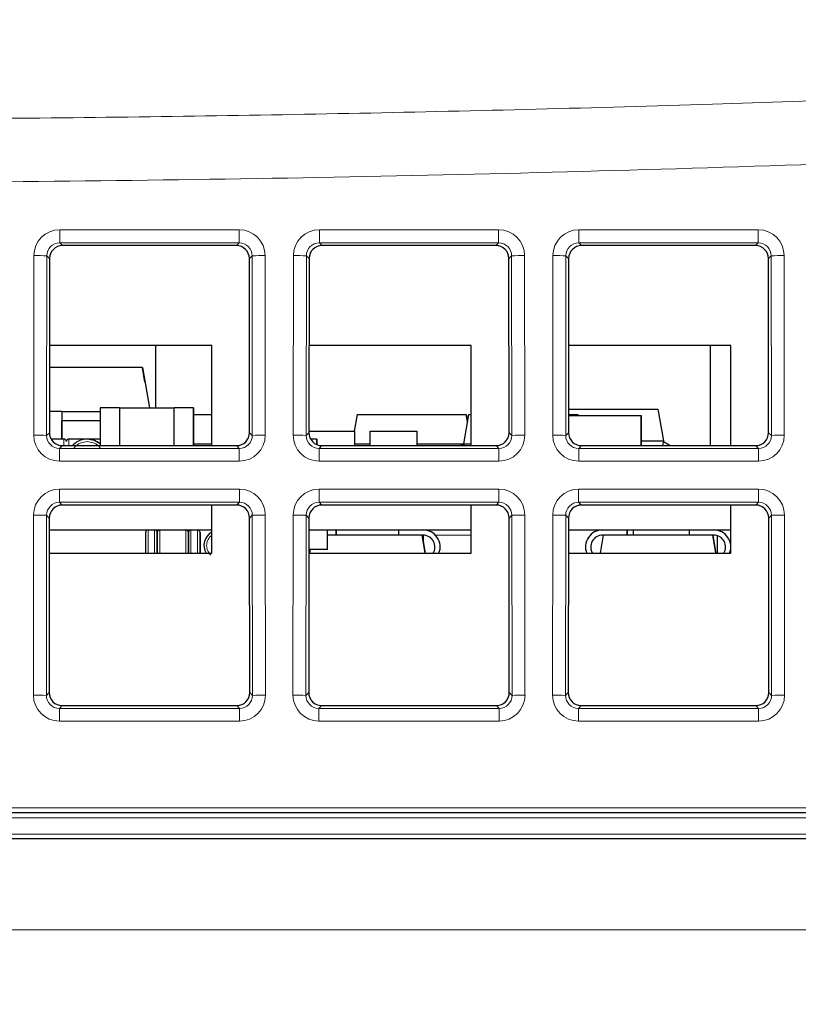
# Paper-space layout 'Blatt5' of a CAD drawing. Header units: millimetres. Extents: x 5 to 418, y 2 to 292.
# Tile 13 of 29: x 193 to 208, y 221 to 240. Entities that reach past the tile are written whole.
import ezdxf

# ---------------------------------------------------------------- set-up
doc = ezdxf.new("R2010")
doc.units = ezdxf.units.MM
doc.layers.add('SLD-0', color=7, linetype='Continuous')
doc.styles.add('SLDTEXTSTYLE0', font='TXT', dxfattribs={"width": 0.605})
doc.dimstyles.new('SLDDIMSTYLE6', dxfattribs={"dimtxt": 3.5, "dimasz": 3.302, "dimexe": 0, "dimexo": 0.0625, "dimgap": 0.875, "dimtad": 1, "dimlfac": 2, "dimrnd": 1e-09, "dimzin": 12, "dimdsep": 46, "dimtxsty": 'SLDTEXTSTYLE0', "dimsah": 1, "dimcen": 0.09, "dimadec": 0, "dimazin": 3, "dimtfac": 1, "dimtofl": 0, "dimtmove": 0, "dimatfit": 3, "dimfxl": 1, "dimfrac": 2, "dimtolj": 1, "dimtzin": 12, "dimarcsym": 0})

# ---------------------------------------------------------------- blocks, each defined once
blk = doc.blocks.new('_D_36')
at = {"layer": 'SLD-0', "color": 7}
for p, q in [((127.43, 162.557), (127.43, 266.477)), ((323.43, 162.557), (323.43, 266.477)), ((127.43, 265.477), (323.43, 265.477))]:
    blk.add_line(p, q, dxfattribs=at)
for points in [[(127.43, 265.477), (130.732, 264.969), (130.732, 265.985)], [(323.43, 265.477), (320.128, 265.985), (320.128, 264.969)]]:
    blk.add_solid(points, dxfattribs=at)
at = {"layer": 'SLD-0', "color": 7, "insert": (221.42, 269.989), "char_height": 3.5, "attachment_point": 1, "style": 'SLDTEXTSTYLE0'}
blk.add_mtext('392', dxfattribs=at)

psp = doc.layouts.new('Blatt5')

# ---------------------------------------------------------------- linework, layer by layer
at = {"color": 7, "linetype": 'Continuous', "lineweight": 18}
for p, q in [((194.2027, 236.2379), (197.6571, 236.2379)), ((194.2027, 235.9839), (194.2027, 236.2379)), ((197.6571, 235.9839), (197.6571, 236.2379)), ((199.2027, 236.2379), (202.6571, 236.2379)), ((199.2027, 235.9839), (199.2027, 236.2379)), ((202.6571, 235.9839), (202.6571, 236.2379)), ((204.2027, 236.2379), (207.6571, 236.2379)), ((204.2027, 235.9839), (204.2027, 236.2379)), ((207.6571, 235.9839), (207.6571, 236.2379)), ((197.6571, 235.9839), (194.2027, 235.9839)), ((194.2027, 235.9839), (194.2556, 235.9311)), ((197.6043, 235.9311), (197.6571, 235.9839)), ((202.6571, 235.9839), (199.2027, 235.9839)), ((199.2027, 235.9839), (199.2556, 235.9311)), ((202.6043, 235.9311), (202.6571, 235.9839)), ((207.6571, 235.9839), (204.2027, 235.9839)), ((204.2027, 235.9839), (204.2556, 235.9311)), ((207.6043, 235.9311), (207.6571, 235.9839)), ((193.6998, 232.2806), (193.703, 235.739)), ((193.9526, 235.7347), (193.9495, 232.2762)), ((194.0057, 235.6816), (193.9526, 235.7347)), ((197.9072, 235.7347), (197.8542, 235.6816)), ((197.9104, 232.2762), (197.9072, 235.7347)), ((198.1569, 235.739), (198.1601, 232.2806)), ((198.6998, 232.2806), (198.703, 235.739)), ((198.9526, 235.7347), (198.9495, 232.2762)), ((199.0057, 235.6816), (198.9526, 235.7347)), ((202.9072, 235.7347), (202.8542, 235.6816)), ((202.9104, 232.2762), (202.9072, 235.7347)), ((203.1569, 235.739), (203.1601, 232.2806)), ((203.6998, 232.2806), (203.703, 235.739)), ((203.9526, 235.7347), (203.9495, 232.2762)), ((204.0057, 235.6816), (203.9526, 235.7347)), ((207.9072, 235.7347), (207.8542, 235.6816)), ((207.9104, 232.2762), (207.9072, 235.7347)), ((208.1569, 235.739), (208.1601, 232.2806)), ((193.9495, 232.2762), (194.0026, 232.3294)), ((197.8573, 232.3294), (197.9104, 232.2762)), ((198.9495, 232.2762), (199.0026, 232.3294)), ((202.8573, 232.3294), (202.9104, 232.2762)), ((203.9495, 232.2762), (204.0026, 232.3294)), ((207.8573, 232.3294), (207.9104, 232.2762)), ((194.252, 232.0795), (194.1987, 232.0261)), ((194.2799, 232.0795), (194.2799, 232.207)), ((194.3799, 232.207), (194.3799, 232.0795)), ((197.6612, 232.0261), (197.6078, 232.0795)), ((199.252, 232.0795), (199.1987, 232.0261)), ((202.6612, 232.0261), (202.6078, 232.0795)), ((204.252, 232.0795), (204.1987, 232.0261)), ((207.6612, 232.0261), (207.6078, 232.0795)), ((194.1987, 231.7808), (194.1987, 232.0261)), ((194.1987, 232.0261), (197.6612, 232.0261)), ((197.6612, 231.7808), (197.6612, 232.0261)), ((199.1987, 231.7808), (199.1987, 232.0261)), ((199.1987, 232.0261), (202.6612, 232.0261)), ((202.6612, 231.7808), (202.6612, 232.0261)), ((204.1987, 231.7808), (204.1987, 232.0261)), ((204.1987, 232.0261), (207.6612, 232.0261)), ((207.6612, 231.7808), (207.6612, 232.0261)), ((197.6612, 231.7808), (194.1987, 231.7808)), ((202.6612, 231.7808), (199.1987, 231.7808)), ((207.6612, 231.7808), (204.1987, 231.7808)), ((194.1982, 231.2425), (197.6617, 231.2425)), ((194.1982, 230.9885), (194.1982, 231.2425)), ((197.6617, 230.9885), (197.6617, 231.2425)), ((199.1982, 231.2425), (202.6617, 231.2425)), ((199.1982, 230.9885), (199.1982, 231.2425)), ((202.6617, 230.9885), (202.6617, 231.2425)), ((204.1982, 231.2425), (207.6617, 231.2425)), ((204.1982, 230.9885), (204.1982, 231.2425)), ((207.6617, 230.9885), (207.6617, 231.2425)), ((197.6617, 230.9885), (194.1982, 230.9885)), ((194.1982, 230.9885), (194.251, 230.9356)), ((197.6089, 230.9356), (197.6617, 230.9885)), ((202.6617, 230.9885), (199.1982, 230.9885)), ((199.1982, 230.9885), (199.251, 230.9356)), ((202.6089, 230.9356), (202.6617, 230.9885)), ((207.6617, 230.9885), (204.1982, 230.9885)), ((204.1982, 230.9885), (204.251, 230.9356)), ((207.6089, 230.9356), (207.6617, 230.9885)), ((193.6952, 227.276), (193.6984, 230.7436)), ((193.9481, 230.7393), (193.9449, 227.2716)), ((194.0011, 230.6862), (193.9481, 230.7393)), ((197.9118, 230.7393), (197.8588, 230.6862)), ((197.915, 227.2716), (197.9118, 230.7393)), ((198.1615, 230.7436), (198.1646, 227.276)), ((198.6952, 227.276), (198.6984, 230.7436)), ((198.9481, 230.7393), (198.9449, 227.2716)), ((199.0011, 230.6862), (198.9481, 230.7393)), ((202.9118, 230.7393), (202.8588, 230.6862)), ((202.915, 227.2716), (202.9118, 230.7393)), ((203.1615, 230.7436), (203.1646, 227.276)), ((203.6952, 227.276), (203.6984, 230.7436)), ((203.9481, 230.7393), (203.9449, 227.2716)), ((204.0011, 230.6862), (203.9481, 230.7393)), ((207.9118, 230.7393), (207.8588, 230.6862)), ((207.915, 227.2716), (207.9118, 230.7393)), ((208.1615, 230.7436), (208.1646, 227.276)), ((195.9049, 230.457), (195.9049, 230.007)), ((196.0299, 230.457), (196.0299, 230.007)), ((196.1299, 230.457), (196.1299, 230.007)), ((196.6299, 230.007), (196.6299, 230.457)), ((196.7299, 230.457), (196.7299, 230.007)), ((196.8549, 230.457), (196.8549, 230.007)), ((201.4366, 230.357), (202.1299, 230.357)), ((193.9449, 227.2716), (193.998, 227.3248)), ((197.8618, 227.3248), (197.915, 227.2716)), ((198.9449, 227.2716), (198.998, 227.3248)), ((202.8618, 227.3248), (202.915, 227.2716)), ((203.9449, 227.2716), (203.998, 227.3248)), ((207.8618, 227.3248), (207.915, 227.2716)), ((194.2474, 227.0749), (194.1941, 227.0215)), ((194.1941, 226.7762), (194.1941, 227.0215)), ((194.1941, 227.0215), (197.6658, 227.0215)), ((197.6658, 227.0215), (197.6124, 227.0749)), ((197.6658, 226.7762), (197.6658, 227.0215)), ((199.2474, 227.0749), (199.1941, 227.0215)), ((199.1941, 226.7762), (199.1941, 227.0215)), ((199.1941, 227.0215), (202.6658, 227.0215)), ((202.6658, 227.0215), (202.6124, 227.0749)), ((202.6658, 226.7762), (202.6658, 227.0215)), ((204.2474, 227.0749), (204.1941, 227.0215)), ((204.1941, 226.7762), (204.1941, 227.0215)), ((204.1941, 227.0215), (207.6658, 227.0215)), ((207.6658, 227.0215), (207.6124, 227.0749)), ((207.6658, 226.7762), (207.6658, 227.0215)), ((197.6658, 226.7762), (194.1941, 226.7762)), ((202.6658, 226.7762), (199.1941, 226.7762)), ((207.6658, 226.7762), (204.1941, 226.7762)), ((145.462, 225.1088), (224.4342, 225.1088)), ((224.4008, 224.9123), (145.907, 224.9123)), ((145.9233, 224.6018), (224.346, 224.6018)), ((144.6799, 222.757), (306.1799, 222.757))]:
    psp.add_line(p, q, dxfattribs=at)
at = {"color": 7, "linetype": 'Continuous', "lineweight": 25}
for p, q in [((197.6043, 235.9311), (194.2556, 235.9311)), ((202.6043, 235.9311), (199.2556, 235.9311)), ((207.6043, 235.9311), (204.2556, 235.9311)), ((194.0057, 235.6816), (194.0026, 232.3294)), ((197.8573, 232.3294), (197.8542, 235.6816)), ((199.0057, 235.6816), (199.0026, 232.3294)), ((202.8573, 232.3294), (202.8542, 235.6816)), ((204.0057, 235.6816), (204.0026, 232.3294)), ((207.8573, 232.3294), (207.8542, 235.6816)), ((197.1299, 234.007), (194.0041, 234.007)), ((196.0549, 232.807), (196.0549, 234.007)), ((197.1299, 232.0795), (197.1299, 234.007)), ((202.1299, 234.007), (199.0041, 234.007)), ((202.1299, 232.0795), (202.1299, 234.007)), ((207.1299, 234.007), (204.0041, 234.007)), ((206.7299, 234.007), (206.7299, 232.0795)), ((207.1299, 232.0795), (207.1299, 234.007)), ((195.793, 233.582), (194.0037, 233.582)), ((195.793, 233.582), (195.9296, 232.807)), ((195.793, 233.582), (195.9296, 232.807)), ((195.793, 233.582), (195.793, 233.582)), ((195.8421, 233.3036), (195.793, 233.582)), ((195.793, 233.582), (195.8421, 233.3036)), ((195.8421, 233.3036), (195.8421, 233.3036)), ((194.9799, 232.807), (194.9799, 232.0795)), ((195.3549, 232.807), (194.9799, 232.807)), ((195.3549, 232.807), (195.3549, 232.0795)), ((195.3549, 232.807), (196.4049, 232.807)), ((196.4049, 232.0795), (196.4049, 232.807)), ((196.7799, 232.807), (196.4049, 232.807)), ((196.7799, 232.0795), (196.7799, 232.807)), ((196.7799, 232.807), (196.7799, 232.0795)), ((196.7799, 232.807), (196.7799, 232.807)), ((194.2449, 232.7345), (194.003, 232.7345)), ((194.2449, 232.7345), (194.9799, 232.7345)), ((194.2449, 232.7345), (194.2449, 232.207)), ((194.2449, 232.7345), (194.2449, 232.7345)), ((196.7799, 232.677), (197.1299, 232.677)), ((199.9287, 232.677), (199.8723, 232.357)), ((199.9287, 232.677), (202.0312, 232.677)), ((202.0787, 232.677), (201.9799, 232.117)), ((202.0312, 232.677), (202.0549, 232.5424)), ((202.0312, 232.677), (202.0312, 232.677)), ((202.0549, 232.5424), (202.0312, 232.677)), ((202.0787, 232.677), (202.1299, 232.677)), ((204.0029, 232.677), (204.1812, 232.677)), ((204.0029, 232.657), (205.4049, 232.657)), ((204.003, 232.782), (205.7219, 232.782)), ((204.1812, 232.677), (204.1847, 232.657)), ((204.1812, 232.677), (204.1812, 232.677)), ((204.1847, 232.657), (204.1812, 232.677)), ((205.4049, 232.657), (205.4049, 232.0795)), ((205.4049, 232.657), (205.4049, 232.657)), ((205.4049, 232.0795), (205.4049, 232.657)), ((205.7219, 232.782), (205.8299, 232.1695)), ((205.7219, 232.782), (205.7219, 232.782)), ((205.7219, 232.782), (205.8299, 232.1695)), ((194.9799, 232.5545), (194.2449, 232.5545)), ((194.2449, 232.207), (194.2449, 232.5545)), ((194.2449, 232.5545), (194.2449, 232.5545)), ((199.0026, 232.357), (199.8799, 232.357)), ((199.8799, 232.357), (199.8799, 232.0795)), ((199.8799, 232.357), (199.8799, 232.0795)), ((199.8799, 232.357), (199.8799, 232.357)), ((200.1799, 232.0795), (200.1799, 232.357)), ((200.1799, 232.357), (201.0799, 232.357)), ((201.0799, 232.357), (201.0799, 232.0795)), ((201.0799, 232.357), (201.0799, 232.357)), ((201.0799, 232.357), (201.0799, 232.0795)), ((194.2799, 232.207), (194.0344, 232.207)), ((194.252, 232.0795), (197.6078, 232.0795)), ((194.9799, 232.207), (194.3799, 232.207)), ((194.7299, 232.207), (194.7299, 232.207)), ((196.7799, 232.117), (197.1299, 232.117)), ((199.1549, 232.207), (199.0344, 232.207)), ((199.1549, 232.0991), (199.1549, 232.207)), ((199.1549, 232.207), (199.1549, 232.0991)), ((199.1549, 232.207), (199.1549, 232.207)), ((199.252, 232.0795), (202.6078, 232.0795)), ((199.8799, 232.117), (200.1799, 232.117)), ((201.0799, 232.117), (201.9799, 232.117)), ((201.9799, 232.117), (201.9866, 232.0795)), ((201.9799, 232.117), (202.1299, 232.117)), ((204.252, 232.0795), (207.6078, 232.0795)), ((205.4049, 232.1695), (205.8299, 232.1695)), ((205.8299, 232.1695), (205.8141, 232.0795)), ((205.8299, 232.1695), (205.8272, 232.1542)), ((205.8299, 232.1695), (205.8299, 232.1695)), ((197.6089, 230.9356), (194.251, 230.9356)), ((197.1299, 230.007), (197.1299, 230.9356)), ((202.6089, 230.9356), (199.251, 230.9356)), ((202.1299, 230.007), (202.1299, 230.9356)), ((207.6089, 230.9356), (204.251, 230.9356)), ((207.1299, 230.007), (207.1299, 230.9356)), ((194.0011, 230.6862), (193.998, 227.3248)), ((197.8618, 227.3248), (197.8588, 230.6862)), ((199.0011, 230.6862), (198.998, 227.3248)), ((202.8618, 227.3248), (202.8588, 230.6862)), ((204.0011, 230.6862), (203.998, 227.3248)), ((207.8618, 227.3248), (207.8588, 230.6862)), ((194.0009, 230.457), (197.1299, 230.457)), ((196.0799, 230.3895), (196.0799, 230.407)), ((199.0009, 230.457), (202.1299, 230.457)), ((199.3599, 230.082), (199.3599, 230.457)), ((201.1812, 230.357), (199.3599, 230.357)), ((199.5299, 230.357), (199.5299, 230.457)), ((199.5299, 230.457), (199.5299, 230.357)), ((200.7299, 230.457), (200.7299, 230.357)), ((201.1812, 230.357), (201.2429, 230.007)), ((201.2429, 230.007), (201.1812, 230.357)), ((201.1812, 230.357), (201.1999, 230.357)), ((201.2049, 230.457), (201.2049, 230.457)), ((201.2049, 230.457), (201.2049, 230.457)), ((201.2049, 230.2224), (201.2049, 230.357)), ((201.2049, 230.357), (201.2049, 230.2224)), ((204.0009, 230.457), (207.1299, 230.457)), ((204.617, 230.007), (204.6787, 230.357)), ((204.6599, 230.357), (204.6787, 230.357)), ((206.7812, 230.357), (204.6787, 230.357)), ((205.1299, 230.357), (205.1299, 230.457)), ((205.1299, 230.457), (205.1299, 230.357)), ((205.2469, 230.457), (205.2469, 230.357)), ((206.3299, 230.457), (206.3299, 230.357)), ((206.7812, 230.357), (206.8429, 230.007)), ((206.8429, 230.007), (206.7812, 230.357)), ((206.7812, 230.357), (206.7999, 230.357)), ((206.8683, 230.457), (206.8683, 230.4499)), ((206.8683, 230.3466), (206.8683, 230.007)), ((194.0005, 230.007), (197.1299, 230.007)), ((199.3599, 230.082), (199.0005, 230.082)), ((199.0005, 230.007), (202.1299, 230.007)), ((199.017, 230.007), (199.0302, 230.082)), ((204.0005, 230.007), (207.1299, 230.007)), ((194.2474, 227.0749), (197.6124, 227.0749)), ((199.2474, 227.0749), (202.6124, 227.0749)), ((204.2474, 227.0749), (207.6124, 227.0749)), ((224.4342, 225.007), (145.462, 225.007)), ((306.1799, 224.507), (144.6799, 224.507))]:
    psp.add_line(p, q, dxfattribs=at)
at = {"color": 7, "linetype": 'Continuous', "lineweight": 25, "flags": 128}
for points in [[(194.9799, 232.1115), (194.8734, 232.1785), (194.7299, 232.207)], [(201.907, 232.0795), (201.9336, 232.0919), (201.9816, 232.1076)], [(205.8272, 232.1542), (205.86, 232.1424), (205.9605, 232.0795)], [(205.9605, 232.0795), (205.86, 232.1424), (205.8272, 232.1542)]]:
    psp.add_lwpolyline(points, dxfattribs=at)
at = {"color": 7, "linetype": 'Continuous', "lineweight": 18}
for centre, start, end in [((193.7574, 231.7081), 87.22407, 90.77349), ((198.1025, 231.7081), 89.22651, 92.77593), ((198.7574, 231.7081), 87.22407, 90.77349), ((203.1025, 231.7081), 89.22651, 92.77593), ((203.7574, 231.7081), 87.22407, 90.77349), ((208.1025, 231.7081), 89.22651, 92.77593), ((193.7542, 228.2496), 87.22407, 90.77349), ((198.1056, 228.2496), 89.22651, 92.77593), ((198.7542, 228.2496), 87.22407, 90.77349), ((203.1056, 228.2496), 89.22651, 92.77593), ((203.7542, 228.2496), 87.22407, 90.77349), ((208.1056, 228.2496), 89.22651, 92.77593), ((193.7528, 226.7127), 87.22407, 90.77349), ((198.1071, 226.7127), 89.22651, 92.77593), ((198.7528, 226.7127), 87.22407, 90.77349), ((203.1071, 226.7127), 89.22651, 92.77593), ((203.7528, 226.7127), 87.22407, 90.77349), ((208.1071, 226.7127), 89.22651, 92.77593), ((193.7496, 223.2451), 87.22407, 90.77349), ((198.1102, 223.2451), 89.22651, 92.77593), ((198.7496, 223.2451), 87.22407, 90.77349), ((203.1102, 223.2451), 89.22651, 92.77593), ((203.7496, 223.2451), 87.22407, 90.77349), ((208.1102, 223.2451), 89.22651, 92.77593)]:
    psp.add_arc(centre, 4.0313, start, end, dxfattribs=at)
at = {"color": 7, "linetype": 'Continuous', "lineweight": 25}
for centre, radius, start, end in [((194.2799, 232.157), 0.05, 0, 90), ((194.3799, 232.157), 0.05, 90, 180), ((194.7299, 231.832), 0.375, 48.18939, 138.71297), ((195.9049, 230.407), 0.05, 90, 180), ((196.0299, 230.407), 0.05, 0, 90), ((196.1299, 230.407), 0.05, 90, 180), ((196.6299, 230.407), 0.05, 0, 90), ((196.7299, 230.407), 0.05, 90, 180), ((196.8549, 230.407), 0.05, 0, 90), ((197.2799, 230.157), 0.3, 120.00042, 210), ((201.1999, 230.127), 0.33, 338.67631, 90), ((201.1999, 230.127), 0.33, 338.67631, 90), ((201.1999, 230.127), 0.23, 328.55102, 90), ((204.6599, 230.127), 0.33, 90, 201.32369), ((204.6599, 230.127), 0.23, 90, 211.44898), ((204.6599, 230.127), 0.23, 90, 211.44898), ((206.7999, 230.127), 0.33, 338.67631, 90), ((206.7999, 230.127), 0.33, 338.67631, 90), ((206.7999, 230.127), 0.23, 328.55102, 90)]:
    psp.add_arc(centre, radius, start, end, dxfattribs=at)
at = {"color": 7, "linetype": 'Continuous', "lineweight": 18}
for centre, major_axis, ratio, start_param, end_param in [((194.2037, 235.7377), (0.4261, -0.2634), 0.9979617, 2.1253446, 3.6934019), ((197.6562, 235.7377), (0.4261, 0.2634), 0.9979617, 5.7313761, 7.2994334), ((199.2037, 235.7377), (0.4261, -0.2634), 0.9979617, 2.1253446, 3.6934019), ((202.6562, 235.7377), (0.4261, 0.2634), 0.9979617, 5.7313761, 7.2994334), ((204.2037, 235.7377), (0.4261, -0.2634), 0.9979617, 2.1253446, 3.6934019), ((207.6562, 235.7377), (0.4261, 0.2634), 0.9979617, 5.7313761, 7.2994334), ((194.2037, 235.7333), (0.2008, -0.1516), 0.9933986, 2.2177606, 3.7858179), ((197.6562, 235.7333), (0.2008, 0.1516), 0.9933986, 5.6389601, 7.2070174), ((199.2037, 235.7333), (0.2008, -0.1516), 0.9933986, 2.2177606, 3.7858179), ((202.6562, 235.7333), (0.2008, 0.1516), 0.9933986, 5.6389601, 7.2070174), ((204.2037, 235.7333), (0.2008, -0.1516), 0.9933986, 2.2177606, 3.7858179), ((207.6562, 235.7333), (0.2008, 0.1516), 0.9933986, 5.6389601, 7.2070174), ((194.2005, 232.2819), (0.3089, 0.3955), 0.9962403, 2.234797, 3.8028543), ((194.2005, 232.2776), (0.1619, 0.1938), 0.9898801, 2.2670539, 3.8351112), ((197.6594, 232.2819), (-0.3089, 0.3955), 0.9962403, 2.480331, 4.0483883), ((197.6594, 232.2776), (-0.1619, 0.1938), 0.9898801, 2.4480741, 4.0161314), ((199.2005, 232.2819), (0.3089, 0.3955), 0.9962403, 2.234797, 3.8028543), ((199.2005, 232.2776), (0.1619, 0.1938), 0.9898801, 2.2670539, 3.8351112), ((202.6594, 232.2819), (-0.3089, 0.3955), 0.9962403, 2.480331, 4.0483883), ((202.6594, 232.2776), (-0.1619, 0.1938), 0.9898801, 2.4480741, 4.0161314), ((204.2005, 232.2819), (0.3089, 0.3955), 0.9962403, 2.234797, 3.8028543), ((204.2005, 232.2776), (0.1619, 0.1938), 0.9898801, 2.2670539, 3.8351112), ((207.6594, 232.2819), (-0.3089, 0.3955), 0.9962403, 2.480331, 4.0483883), ((207.6594, 232.2776), (-0.1619, 0.1938), 0.9898801, 2.4480741, 4.0161314), ((194.1991, 230.7422), (0.4261, -0.2634), 0.9979617, 2.1253446, 3.6934019), ((197.6608, 230.7422), (0.4261, 0.2634), 0.9979617, 5.7313761, 7.2994334), ((199.1991, 230.7422), (0.4261, -0.2634), 0.9979617, 2.1253446, 3.6934019), ((202.6608, 230.7422), (0.4261, 0.2634), 0.9979617, 5.7313761, 7.2994334), ((204.1991, 230.7422), (0.4261, -0.2634), 0.9979617, 2.1253446, 3.6934019), ((207.6608, 230.7422), (0.4261, 0.2634), 0.9979617, 5.7313761, 7.2994334), ((194.1991, 230.7379), (0.2008, -0.1516), 0.9933986, 2.2177606, 3.7858179), ((197.6608, 230.7379), (0.2008, 0.1516), 0.9933986, 5.6389601, 7.2070174), ((199.1991, 230.7379), (0.2008, -0.1516), 0.9933986, 2.2177606, 3.7858179), ((202.6608, 230.7379), (0.2008, 0.1516), 0.9933986, 5.6389601, 7.2070174), ((204.1991, 230.7379), (0.2008, -0.1516), 0.9933986, 2.2177606, 3.7858179), ((207.6608, 230.7379), (0.2008, 0.1516), 0.9933986, 5.6389601, 7.2070174), ((194.1959, 227.2774), (0.3089, 0.3955), 0.9962403, 2.234797, 3.8028543), ((194.1959, 227.273), (0.1619, 0.1938), 0.9898801, 2.2670539, 3.8351112), ((197.664, 227.2774), (-0.3089, 0.3955), 0.9962403, 2.480331, 4.0483883), ((197.664, 227.273), (-0.1619, 0.1938), 0.9898801, 2.4480741, 4.0161314), ((199.1959, 227.2774), (0.3089, 0.3955), 0.9962403, 2.234797, 3.8028543), ((199.1959, 227.273), (0.1619, 0.1938), 0.9898801, 2.2670539, 3.8351112), ((202.664, 227.2774), (-0.3089, 0.3955), 0.9962403, 2.480331, 4.0483883), ((202.664, 227.273), (-0.1619, 0.1938), 0.9898801, 2.4480741, 4.0161314), ((204.1959, 227.2774), (0.3089, 0.3955), 0.9962403, 2.234797, 3.8028543), ((204.1959, 227.273), (0.1619, 0.1938), 0.9898801, 2.2670539, 3.8351112), ((207.664, 227.2774), (-0.3089, 0.3955), 0.9962403, 2.480331, 4.0483883), ((207.664, 227.273), (-0.1619, 0.1938), 0.9898801, 2.4480741, 4.0161314)]:
    psp.add_ellipse(centre, major_axis=major_axis, ratio=ratio, start_param=start_param, end_param=end_param, dxfattribs=at)
at = {"color": 7, "linetype": 'Continuous', "lineweight": 25}
for centre, major_axis, ratio, start_param, end_param in [((194.256, 235.681), (0.2131, -0.1317), 0.9979617, 2.1253446, 3.6934019), ((197.6039, 235.681), (0.2131, 0.1317), 0.9979617, 5.7313761, 7.2994334), ((199.256, 235.681), (0.2131, -0.1317), 0.9979617, 2.1253446, 3.6934019), ((202.6039, 235.681), (0.2131, 0.1317), 0.9979617, 5.7313761, 7.2994334), ((204.256, 235.681), (0.2131, -0.1317), 0.9979617, 2.1253446, 3.6934019), ((207.6039, 235.681), (0.2131, 0.1317), 0.9979617, 5.7313761, 7.2994334), ((194.2529, 232.33), (0.1545, 0.1978), 0.9962403, 2.234797, 3.8028543), ((197.6069, 232.33), (-0.1545, 0.1978), 0.9962403, 2.480331, 4.0483883), ((199.2529, 232.33), (0.1545, 0.1978), 0.9962403, 2.234797, 3.8028543), ((202.6069, 232.33), (-0.1545, 0.1978), 0.9962403, 2.480331, 4.0483883), ((204.2529, 232.33), (0.1545, 0.1978), 0.9962403, 2.234797, 3.8028543), ((207.6069, 232.33), (-0.1545, 0.1978), 0.9962403, 2.480331, 4.0483883), ((194.2514, 230.6855), (0.2131, -0.1317), 0.9979617, 2.1253446, 3.6934019), ((197.6084, 230.6855), (0.2131, 0.1317), 0.9979617, 5.7313761, 7.2994334), ((199.2514, 230.6855), (0.2131, -0.1317), 0.9979617, 2.1253446, 3.6934019), ((202.6084, 230.6855), (0.2131, 0.1317), 0.9979617, 5.7313761, 7.2994334), ((204.2514, 230.6855), (0.2131, -0.1317), 0.9979617, 2.1253446, 3.6934019), ((207.6084, 230.6855), (0.2131, 0.1317), 0.9979617, 5.7313761, 7.2994334), ((194.2484, 227.3255), (0.1545, 0.1978), 0.9962403, 2.234797, 3.8028543), ((197.6115, 227.3255), (-0.1545, 0.1978), 0.9962403, 2.480331, 4.0483883), ((199.2484, 227.3255), (0.1545, 0.1978), 0.9962403, 2.234797, 3.8028543), ((202.6115, 227.3255), (-0.1545, 0.1978), 0.9962403, 2.480331, 4.0483883), ((204.2484, 227.3255), (0.1545, 0.1978), 0.9962403, 2.234797, 3.8028543), ((207.6115, 227.3255), (-0.1545, 0.1978), 0.9962403, 2.480331, 4.0483883)]:
    psp.add_ellipse(centre, major_axis=major_axis, ratio=ratio, start_param=start_param, end_param=end_param, dxfattribs=at)
at = {"color": 7, "linetype": 'Continuous', "lineweight": 18}
for points, knots in [([(156.2001, 239.1803), (159.278, 239.0336), (165.4346, 238.7401), (174.679, 238.4779), (183.9296, 238.3463), (192.3653, 238.3574), (199.9825, 238.4669), (208.6238, 238.6904), (219.1072, 239.1114), (227.3136, 239.6538), (231.4177, 239.925)], [0, 0, 0, 0, 0.1228143, 0.245657, 0.3685852, 0.491542, 0.5818703, 0.6722099, 0.8360712, 1, 1, 1, 1]), ([(231.5067, 238.7071), (228.3201, 238.4924), (221.9461, 238.0628), (212.3709, 237.6092), (202.7865, 237.2955), (193.3051, 237.1376), (183.931, 237.1252), (174.6651, 237.2568), (165.3982, 237.5194), (159.2234, 237.8138), (156.1356, 237.961)], [0, 0, 0, 0, 0.1270359, 0.2541032, 0.3812652, 0.5084587, 0.6312728, 0.7541154, 0.8770434, 1, 1, 1, 1]), ([(194.4792, 232.0362), (194.4859, 232.045), (194.5062, 232.0713), (194.5506, 232.1052), (194.6258, 232.1461), (194.689, 232.1527), (194.7299, 232.157)], [0, 0, 0, 0, 0.1150563, 0.3461005, 0.5762127, 1, 1, 1, 1]), ([(194.9799, 232.0371), (194.9734, 232.0455), (194.9535, 232.0715), (194.9094, 232.1051), (194.8341, 232.1461), (194.7709, 232.1527), (194.7299, 232.157)], [0, 0, 0, 0, 0.111605, 0.3426148, 0.5745604, 1, 1, 1, 1]), ([(197.0299, 230.157), (197.0333, 230.1885), (197.0384, 230.2371), (197.0698, 230.2951), (197.098, 230.3314), (197.1207, 230.3487), (197.1299, 230.3556)], [0, 0, 0, 0, 0.4070073, 0.6290381, 0.849905, 1, 1, 1, 1]), ([(197.1098, 229.9748), (197.1076, 229.9766), (197.092, 229.989), (197.07, 230.0193), (197.0383, 230.0769), (197.0332, 230.1255), (197.0299, 230.157)], [0, 0, 0, 0, 0.0421872, 0.2924077, 0.5413166, 1, 1, 1, 1])]:
    psp.add_open_spline(points, degree=3, knots=knots, dxfattribs=at)
at = {"color": 7, "linetype": 'Continuous', "lineweight": 25}
for points, knots in [([(195.8549, 230.407), (195.8549, 230.4037), (195.8549, 230.3985), (195.8549, 230.3674), (195.8549, 230.3351), (195.8549, 230.2953), (195.8549, 230.2371), (195.8549, 230.1885), (195.8549, 230.157)], [0, 0, 0, 0, 0.23944298, 0.36937902, 0.49999969, 0.62993604, 0.76055702, 1, 1, 1, 1]), ([(196.0799, 230.407), (196.0799, 230.4037), (196.0799, 230.3985), (196.0799, 230.3673), (196.0799, 230.335), (196.0799, 230.2952), (196.0799, 230.237), (196.0799, 230.1568), (196.0799, 230.0776), (196.0799, 230.0283), (196.0799, 230.0112), (196.0799, 230.007)], [0, 0, 0, 0, 0.169619, 0.2621495, 0.3541951, 0.4467255, 0.5387709, 0.7083898, 0.8780088, 0.9705394, 1, 1, 1, 1]), ([(196.0799, 230.007), (196.0799, 230.0112), (196.0799, 230.0283), (196.0799, 230.0776), (196.0799, 230.1568), (196.0799, 230.237), (196.0799, 230.2952), (196.0799, 230.335), (196.0799, 230.3673), (196.0799, 230.3985), (196.0799, 230.4037), (196.0799, 230.407)], [0, 0, 0, 0, 0.0294606, 0.1219912, 0.2916102, 0.4612291, 0.5532745, 0.6458049, 0.7378505, 0.830381, 1, 1, 1, 1]), ([(196.0799, 230.407), (196.0799, 230.4037), (196.0799, 230.3985), (196.0799, 230.3674), (196.0799, 230.3351), (196.0799, 230.2953), (196.0799, 230.2371), (196.0799, 230.1885), (196.0799, 230.157)], [0, 0, 0, 0, 0.239443, 0.369379, 0.4999997, 0.629936, 0.760557, 1, 1, 1, 1]), ([(196.6799, 230.007), (196.6799, 230.0112), (196.6799, 230.0283), (196.6799, 230.0776), (196.6799, 230.1568), (196.6799, 230.237), (196.6799, 230.2952), (196.6799, 230.335), (196.6799, 230.3673), (196.6799, 230.3985), (196.6799, 230.4037), (196.6799, 230.407)], [0, 0, 0, 0, 0.0294606, 0.1219912, 0.2916102, 0.4612291, 0.5532745, 0.6458049, 0.7378505, 0.830381, 1, 1, 1, 1]), ([(196.6799, 230.007), (196.6799, 230.0112), (196.6799, 230.0284), (196.6799, 230.0776), (196.6799, 230.1568), (196.6799, 230.2371), (196.6799, 230.2953), (196.6799, 230.3351), (196.6799, 230.3674), (196.6799, 230.3985), (196.6799, 230.4037), (196.6799, 230.407)], [0, 0, 0, 0, 0.0299735, 0.1220162, 0.2916304, 0.4612445, 0.5537724, 0.6458154, 0.7383431, 0.8303859, 1, 1, 1, 1]), ([(196.6799, 230.407), (196.6799, 230.4037), (196.6799, 230.3985), (196.6799, 230.3674), (196.6799, 230.3351), (196.6799, 230.2953), (196.6799, 230.2371), (196.6799, 230.1885), (196.6799, 230.157)], [0, 0, 0, 0, 0.239443, 0.369379, 0.4999997, 0.629936, 0.760557, 1, 1, 1, 1]), ([(196.9049, 230.007), (196.9049, 230.0112), (196.9049, 230.0283), (196.9049, 230.0776), (196.9049, 230.1568), (196.9049, 230.237), (196.9049, 230.2952), (196.9049, 230.335), (196.9049, 230.3673), (196.9049, 230.3985), (196.9049, 230.4037), (196.9049, 230.407)], [0, 0, 0, 0, 0.0294606, 0.1219912, 0.2916102, 0.4612291, 0.5532745, 0.6458049, 0.7378505, 0.830381, 1, 1, 1, 1]), ([(196.9049, 230.007), (196.9049, 230.0112), (196.9049, 230.0283), (196.9049, 230.0776), (196.9049, 230.1568), (196.9049, 230.237), (196.9049, 230.2952), (196.9049, 230.335), (196.9049, 230.3673), (196.9049, 230.3985), (196.9049, 230.4037), (196.9049, 230.407)], [0, 0, 0, 0, 0.0294606, 0.1219912, 0.2916102, 0.4612291, 0.5532745, 0.6458049, 0.7378505, 0.830381, 1, 1, 1, 1]), ([(196.9049, 230.407), (196.9049, 230.4037), (196.9049, 230.3985), (196.9049, 230.3674), (196.9049, 230.3351), (196.9049, 230.2953), (196.9049, 230.2371), (196.9049, 230.1885), (196.9049, 230.157)], [0, 0, 0, 0, 0.239443, 0.369379, 0.4999997, 0.629936, 0.760557, 1, 1, 1, 1]), ([(195.8549, 230.157), (195.8549, 230.1258), (195.8549, 230.0776), (195.8549, 230.0284), (195.8549, 230.0112), (195.8549, 230.007)], [0, 0, 0, 0, 0.5816065, 0.8972209, 1, 1, 1, 1]), ([(196.0799, 230.157), (196.0799, 230.1258), (196.0799, 230.0776), (196.0799, 230.0284), (196.0799, 230.0112), (196.0799, 230.007)], [0, 0, 0, 0, 0.5816065, 0.8972209, 1, 1, 1, 1]), ([(196.6799, 230.157), (196.6799, 230.1258), (196.6799, 230.0776), (196.6799, 230.0284), (196.6799, 230.0112), (196.6799, 230.007)], [0, 0, 0, 0, 0.5816065, 0.8972209, 1, 1, 1, 1]), ([(196.9049, 230.157), (196.9049, 230.1258), (196.9049, 230.0776), (196.9049, 230.0284), (196.9049, 230.0112), (196.9049, 230.007)], [0, 0, 0, 0, 0.5816065, 0.8972209, 1, 1, 1, 1]), ([(196.9049, 230.157), (196.9049, 230.1258), (196.9049, 230.0776), (196.9049, 230.0284), (196.9049, 230.0112), (196.9049, 230.007)], [0, 0, 0, 0, 0.5816065, 0.8972209, 1, 1, 1, 1])]:
    psp.add_open_spline(points, degree=3, knots=knots, dxfattribs=at)

# ---------------------------------------------------------------- dimensions: what is measured, and where the dimension line sits
at = {"layer": 'SLD-0', "color": 7}
dim = psp.add_linear_dim(base=(323.4299, 265.4774), p1=(127.4299, 162.557), p2=(323.4299, 162.557), dimstyle='SLDDIMSTYLE6', dxfattribs=at)
dim.commit()
dim.dimension.update_dxf_attribs({"geometry": '_D_36', "text_midpoint": (225.4299, 265.4774), "dimtype": 160})

doc.saveas('drawing.dxf')
